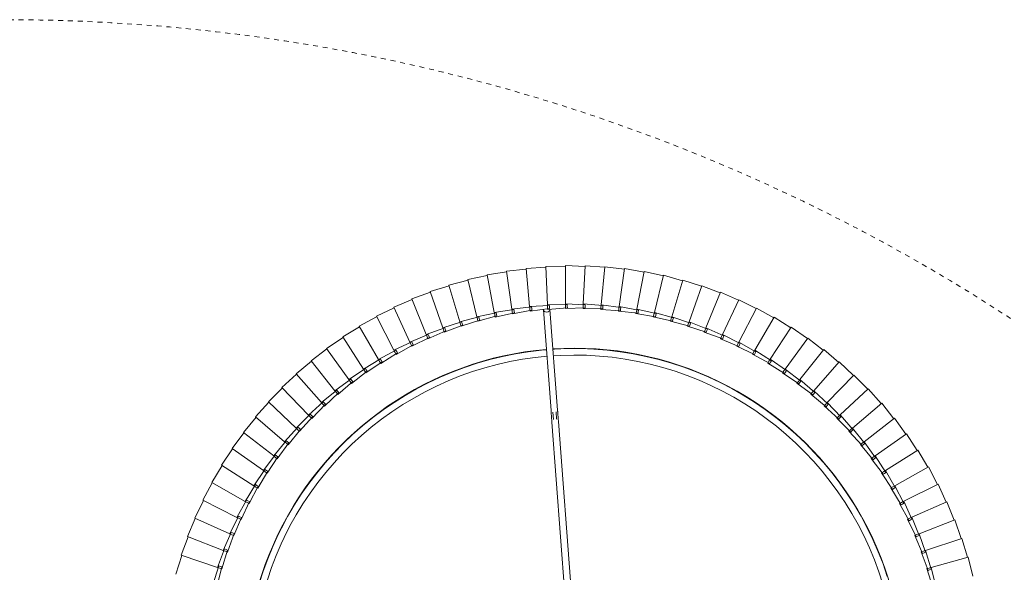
# Model space of a CAD drawing. Header units: millimetres. Extents: x 2868 to 11019, y -1415 to 7989.
# Tile 53 of 83: x 3998 to 4597, y 7379 to 7715. Entities that reach past the tile are written whole.
import ezdxf

# ---------------------------------------------------------------- set-up
doc = ezdxf.new("R2010")
doc.units = ezdxf.units.MM
doc.linetypes.add('Dash', pattern=[6, 3, -3])
doc.layers.add('A-ANNO-DIMS', color=7, linetype='Dash', lineweight=15, true_color=0xd2d2d2)
doc.layers.add('E-LITE-EQPM', color=7, linetype='Continuous', lineweight=20)

# ---------------------------------------------------------------- blocks, each defined once
blk = doc.blocks.new('64314-7L   _Suspended_tensor - 64314-44-7L SAMBA Black_ribbon beige pendant lamp ø450-7L-545827-Planta_PDF')
at = {"layer": 'E-LITE-EQPM'}
for p, q in [((333.14, -876.06), (342.23, -755.31)), ((346.2, -755.8), (337.13, -876.36)), ((130.42, -788.55), (126.76, -777.11)), ((129.44, -776.35), (132.34, -788)), ((561.26, -786.91), (564.87, -775.46)), ((566.79, -776), (563.95, -787.66)), ((104.31, -783.48), (107.97, -794.92)), ((586.43, -793.93), (589.27, -782.26)), ((129.71, -787.61), (107.59, -795.05)), ((129.71, -787.61), (130.08, -787.49)), ((133.91, -798.86), (129.71, -787.61)), ((130.08, -787.49), (131.03, -787.17)), ((131.38, -788.27), (130.42, -788.55)), ((131.03, -787.17), (132.36, -786.72)), ((132.34, -788), (131.38, -788.27)), ((132.36, -786.72), (135.8, -798.22)), ((557.84, -797.13), (562, -785.87)), ((563.89, -786.49), (560.5, -798.01)), ((562.61, -787.29), (561.26, -786.91)), ((562, -785.87), (562.94, -786.18)), ((563.58, -787.56), (562.61, -787.29)), ((562.94, -786.18), (563.89, -786.49)), ((563.95, -787.66), (563.58, -787.56)), ((563.95, -787.66), (586.43, -793.93)), ((107.59, -795.05), (111.8, -806.3)), ((553.94, -807.17), (558.63, -796.12)), ((558.63, -796.12), (559.56, -796.48)), ((559.56, -796.48), (560.49, -796.84)), ((582.65, -805.35), (586.04, -793.83)), ((133.16, -797.96), (111.43, -806.45)), ((133.16, -797.96), (133.52, -797.82)), ((137.9, -808.99), (133.16, -797.96)), ((133.52, -797.82), (134.46, -797.45)), ((134.86, -798.54), (133.91, -798.86)), ((134.46, -797.45), (135.76, -796.94)), ((135.8, -798.22), (134.86, -798.54)), ((135.76, -796.94), (139.76, -808.26)), ((560.49, -796.84), (556.55, -808.18)), ((559.17, -797.57), (557.84, -797.13)), ((560.13, -797.89), (559.17, -797.57)), ((560.5, -798.01), (560.13, -797.89)), ((560.5, -798.01), (582.65, -805.35)), ((111.43, -806.45), (116.17, -817.48)), ((137.11, -808.13), (115.81, -817.65)), ((137.11, -808.13), (137.46, -807.97)), ((142.37, -818.92), (137.11, -808.13)), ((137.46, -807.97), (138.38, -807.56)), ((138.83, -808.63), (137.9, -808.99)), ((138.38, -807.56), (139.66, -806.99)), ((139.76, -808.26), (138.83, -808.63)), ((139.66, -806.99), (144.19, -818.1)), ((549.56, -817.01), (554.78, -806.2)), ((556.6, -807.01), (552.12, -818.14)), ((555.24, -807.67), (553.94, -807.17)), ((554.78, -806.2), (555.69, -806.6)), ((556.19, -808.04), (555.24, -807.67)), ((555.69, -806.6), (556.6, -807.01)), ((556.55, -808.18), (556.19, -808.04)), ((556.55, -808.18), (578.32, -816.57)), ((578.32, -816.57), (582.26, -805.23)), ((115.81, -817.65), (121.07, -828.44)), ((141.53, -818.09), (120.72, -828.63)), ((141.53, -818.09), (141.88, -817.92)), ((147.31, -828.62), (141.53, -818.09)), ((141.88, -817.92), (142.78, -817.46)), ((143.28, -818.51), (142.37, -818.92)), ((142.78, -817.46), (144.03, -816.83)), ((144.19, -818.1), (143.28, -818.51)), ((144.03, -816.83), (149.09, -827.72)), ((544.71, -826.64), (550.44, -816.08)), ((552.23, -816.98), (547.21, -827.89)), ((550.84, -817.58), (549.56, -817.01)), ((550.44, -816.08), (551.33, -816.53)), ((551.76, -817.99), (550.84, -817.58)), ((551.33, -816.53), (552.23, -816.98)), ((552.12, -818.14), (551.76, -817.99)), ((552.12, -818.14), (573.46, -827.57)), ((573.46, -827.57), (577.94, -816.43)), ((147.65, -827.15), (148.87, -826.46)), ((148.87, -826.46), (154.45, -837.09)), ((539.41, -836.01), (545.64, -825.75)), ((547.38, -826.72), (541.85, -837.38)), ((545.96, -827.26), (544.71, -826.64)), ((545.64, -825.75), (546.51, -826.24)), ((546.51, -826.24), (547.38, -826.72)), ((120.72, -828.63), (126.49, -839.16)), ((146.44, -827.84), (126.15, -839.36)), ((146.44, -827.84), (146.78, -827.65)), ((152.71, -838.07), (146.44, -827.84)), ((146.78, -827.65), (147.65, -827.15)), ((148.2, -828.17), (147.31, -828.62)), ((149.09, -827.72), (148.2, -828.17)), ((546.86, -827.71), (545.96, -827.26)), ((547.21, -827.89), (546.86, -827.71)), ((547.21, -827.89), (568.08, -838.33)), ((568.08, -838.33), (573.09, -827.42)), ((151.8, -837.33), (132.09, -849.82)), ((151.8, -837.33), (152.13, -837.13)), ((158.56, -847.26), (151.8, -837.33)), ((152.13, -837.13), (152.98, -836.59)), ((153.58, -837.58), (152.71, -838.07)), ((152.98, -836.59), (154.16, -835.84)), ((154.45, -837.09), (153.58, -837.58)), ((154.16, -835.84), (160.25, -846.19)), ((533.66, -845.12), (540.38, -835.17)), ((542.07, -836.23), (536.03, -846.61)), ((540.63, -836.7), (539.41, -836.01)), ((540.38, -835.17), (541.22, -835.7)), ((541.51, -837.19), (540.63, -836.7)), ((541.22, -835.7), (542.07, -836.23)), ((541.85, -837.38), (541.51, -837.19)), ((541.85, -837.38), (562.19, -848.81)), ((562.19, -848.81), (567.72, -838.16)), ((126.15, -839.36), (132.42, -849.6)), ((527.48, -853.95), (534.67, -844.33)), ((534.67, -844.33), (535.49, -844.9)), ((132.09, -849.82), (138.85, -859.74)), ((157.62, -846.56), (138.53, -859.98)), ((157.62, -846.56), (157.93, -846.34)), ((164.84, -856.15), (157.62, -846.56)), ((157.93, -846.34), (158.76, -845.76)), ((159.4, -846.72), (158.56, -847.26)), ((158.76, -845.76), (159.9, -844.96)), ((160.25, -846.19), (159.4, -846.72)), ((159.9, -844.96), (166.47, -855)), ((536.31, -845.47), (529.78, -855.55)), ((534.85, -845.87), (533.66, -845.12)), ((535.7, -846.4), (534.85, -845.87)), ((535.49, -844.9), (536.31, -845.47)), ((536.03, -846.61), (535.7, -846.4)), ((536.03, -846.61), (555.8, -859)), ((555.8, -859), (561.84, -848.62)), ((163.87, -855.5), (145.44, -869.82)), ((163.87, -855.5), (164.17, -855.26)), ((171.54, -864.73), (163.87, -855.5)), ((164.17, -855.26), (164.97, -854.64)), ((165.66, -855.58), (164.84, -856.15)), ((164.97, -854.64), (166.07, -853.79)), ((166.47, -855), (165.66, -855.58)), ((166.07, -853.79), (173.12, -863.51)), ((520.89, -862.47), (528.53, -853.2)), ((530.11, -854.42), (523.1, -864.17)), ((528.63, -854.75), (527.48, -853.95)), ((528.53, -853.2), (529.32, -853.81)), ((529.46, -855.32), (528.63, -854.75)), ((529.32, -853.81), (530.11, -854.42)), ((529.78, -855.55), (529.46, -855.32)), ((529.78, -855.55), (548.93, -868.88)), ((138.53, -859.98), (145.75, -869.57)), ((171.6, -863.22), (172.66, -862.31)), ((172.66, -862.31), (180.17, -871.68)), ((513.89, -870.66), (521.97, -861.77)), ((522, -863.32), (520.89, -862.47)), ((521.97, -861.77), (522.73, -862.42)), ((522.73, -862.42), (523.49, -863.06)), ((548.93, -868.88), (555.46, -858.8)), ((170.54, -864.13), (152.82, -879.32)), ((170.54, -864.13), (170.83, -863.88)), ((178.65, -872.98), (170.54, -864.13)), ((170.83, -863.88), (171.6, -863.22)), ((172.33, -864.12), (171.54, -864.73)), ((173.12, -863.51), (172.33, -864.12)), ((523.49, -863.06), (516.02, -872.47)), ((522.8, -863.94), (522, -863.32)), ((523.1, -864.17), (522.8, -863.94)), ((523.1, -864.17), (541.59, -878.41)), ((541.59, -878.41), (548.6, -868.65)), ((145.44, -869.82), (153.12, -879.05)), ((177.62, -872.43), (160.65, -888.45)), ((177.62, -872.43), (177.9, -872.16)), ((186.14, -880.88), (177.62, -872.43)), ((177.9, -872.16), (178.63, -871.47)), ((178.63, -871.47), (179.65, -870.51)), ((179.41, -872.33), (178.65, -872.98)), ((180.17, -871.68), (179.41, -872.33)), ((179.65, -870.51), (187.6, -879.51)), ((506.51, -878.51), (515, -870.02)), ((516.46, -871.38), (508.55, -880.42)), ((514.96, -871.56), (513.89, -870.66)), ((515.73, -872.22), (514.96, -871.56)), ((515, -870.02), (515.73, -870.7)), ((515.73, -870.7), (516.46, -871.38)), ((516.02, -872.47), (515.73, -872.22)), ((516.02, -872.47), (533.81, -887.57)), ((152.82, -879.32), (160.94, -888.17)), ((185.09, -880.38), (168.91, -897.19)), ((185.09, -880.38), (185.35, -880.1)), ((194.01, -888.41), (185.09, -880.38)), ((185.35, -880.1), (186.05, -879.37)), ((186.05, -879.37), (187.02, -878.36)), ((186.87, -880.19), (186.14, -880.88)), ((187.6, -879.51), (186.87, -880.19)), ((187.02, -878.36), (195.39, -886.97)), ((333.69, -882.06), (334.02, -877.67)), ((336.01, -877.83), (335.68, -882.24)), ((498.76, -885.99), (507.65, -877.92)), ((509.04, -879.35), (500.71, -887.99)), ((507.53, -879.46), (506.51, -878.51)), ((508.27, -880.15), (507.53, -879.46)), ((507.65, -877.92), (508.34, -878.63)), ((508.55, -880.42), (508.27, -880.15)), ((508.34, -878.63), (509.04, -879.35)), ((508.55, -880.42), (525.59, -896.36)), ((533.81, -887.57), (541.27, -878.17)), ((193.85, -886.91), (194.77, -885.85)), ((194.77, -885.85), (203.54, -894.05)), ((328, -944.34), (332.61, -883.11)), ((336.59, -883.41), (331.99, -944.64)), ((490.66, -893.09), (499.93, -885.46)), ((499.73, -886.99), (498.76, -885.99)), ((499.93, -885.46), (500.59, -886.2)), ((500.59, -886.2), (501.25, -886.95)), ((160.65, -888.45), (169.18, -896.9)), ((192.93, -887.96), (177.58, -905.53)), ((192.93, -887.96), (193.18, -887.66)), ((202.23, -895.55), (192.93, -887.96)), ((193.18, -887.66), (193.85, -886.91)), ((194.7, -887.69), (194.01, -888.41)), ((195.39, -886.97), (194.7, -887.69)), ((482.23, -899.8), (491.85, -892.62)), ((491.85, -892.62), (492.47, -893.39)), ((501.25, -886.95), (492.51, -895.19)), ((500.44, -887.72), (499.73, -886.99)), ((500.71, -887.99), (500.44, -887.72)), ((500.71, -887.99), (516.96, -904.74)), ((525.59, -896.36), (533.5, -887.32)), ((168.91, -897.19), (177.83, -905.22)), ((201.12, -895.15), (186.63, -913.44)), ((201.12, -895.15), (201.37, -894.85)), ((210.78, -902.29), (201.12, -895.15)), ((201.37, -894.85), (201.99, -894.06)), ((201.99, -894.06), (202.86, -892.96)), ((202.88, -894.8), (202.23, -895.55)), ((202.86, -892.96), (212.02, -900.73)), ((203.54, -894.05), (202.88, -894.8)), ((493.1, -894.17), (483.98, -901.98)), ((491.59, -894.14), (490.66, -893.09)), ((492.25, -894.9), (491.59, -894.14)), ((492.51, -895.19), (492.25, -894.9)), ((492.47, -893.39), (493.1, -894.17)), ((492.51, -895.19), (507.94, -912.69)), ((516.96, -904.74), (525.29, -896.09)), ((209.66, -901.95), (196.06, -920.91)), ((209.66, -901.95), (209.88, -901.63)), ((219.64, -908.62), (209.66, -901.95)), ((209.88, -901.63), (210.47, -900.81)), ((210.47, -900.81), (211.28, -899.68)), ((211.4, -901.51), (210.78, -902.29)), ((211.28, -899.68), (220.8, -906.99)), ((212.02, -900.73), (211.4, -901.51)), ((473.49, -906.09), (483.44, -899.38)), ((484.61, -900.99), (475.12, -908.35)), ((483.1, -900.89), (482.23, -899.8)), ((483.73, -901.68), (483.1, -900.89)), ((483.44, -899.38), (484.03, -900.19)), ((483.98, -901.98), (483.73, -901.68)), ((483.98, -901.98), (498.55, -920.2)), ((484.03, -900.19), (484.61, -900.99)), ((507.94, -912.69), (516.68, -904.45)), ((177.58, -905.53), (186.88, -913.12)), ((218.51, -908.32), (205.84, -927.92)), ((218.51, -908.32), (218.72, -908)), ((228.8, -914.5), (218.51, -908.32)), ((218.72, -908), (219.26, -907.15)), ((219.26, -907.15), (220.02, -905.98)), ((220.22, -907.8), (219.64, -908.62)), ((220.02, -905.98), (229.88, -912.83)), ((220.8, -906.99), (220.22, -907.8)), ((464.45, -911.96), (474.72, -905.73)), ((475.81, -907.4), (465.98, -914.3)), ((474.31, -907.22), (473.49, -906.09)), ((474.9, -908.04), (474.31, -907.22)), ((474.72, -905.73), (475.26, -906.57)), ((475.12, -908.35), (474.9, -908.04)), ((475.12, -908.35), (488.81, -927.26)), ((475.26, -906.57), (475.81, -907.4)), ((186.63, -913.44), (196.29, -920.58)), ((227.65, -914.27), (215.94, -934.45)), ((227.65, -914.27), (227.85, -913.93)), ((238.23, -919.95), (227.65, -914.27)), ((227.85, -913.93), (228.35, -913.06)), ((228.35, -913.06), (229.05, -911.85)), ((229.34, -913.67), (228.8, -914.5)), ((229.05, -911.85), (239.23, -918.22)), ((229.88, -912.83), (229.34, -913.67)), ((455.14, -917.38), (465.7, -911.66)), ((466.71, -913.38), (456.56, -919.79)), ((465.21, -913.13), (464.45, -911.96)), ((465.77, -913.97), (465.21, -913.13)), ((465.7, -911.66), (466.2, -912.52)), ((465.98, -914.3), (465.77, -913.97)), ((465.98, -914.3), (478.74, -933.83)), ((466.2, -912.52), (466.71, -913.38)), ((498.55, -920.2), (507.67, -912.4)), ((196.06, -920.91), (206.05, -927.58)), ((237.07, -919.77), (226.34, -940.49)), ((237.07, -919.77), (237.25, -919.42)), ((247.91, -924.93), (237.07, -919.77)), ((237.25, -919.42), (237.71, -918.53)), ((237.71, -918.53), (238.36, -917.29)), ((238.73, -919.08), (238.23, -919.95)), ((238.36, -917.29), (248.83, -923.16)), ((239.23, -918.22), (238.73, -919.08)), ((247.33, -923.54), (247.91, -922.27)), ((247.91, -922.27), (258.65, -927.63)), ((435.8, -926.86), (446.86, -922.18)), ((445.59, -922.36), (456.4, -917.14)), ((446.24, -923.59), (445.59, -922.36)), ((446.86, -922.18), (447.28, -923.08)), ((457.33, -918.91), (446.88, -924.83)), ((455.85, -918.59), (455.14, -917.38)), ((456.36, -919.46), (455.85, -918.59)), ((456.56, -919.79), (456.36, -919.46)), ((456.4, -917.14), (456.87, -918.03)), ((456.56, -919.79), (468.36, -939.92)), ((456.87, -918.03), (457.33, -918.91)), ((488.81, -927.26), (498.29, -919.9)), ((205.84, -927.92), (216.13, -934.1)), ((246.74, -924.81), (237.02, -946.02)), ((246.74, -924.81), (246.91, -924.45)), ((257.82, -929.45), (246.74, -924.81)), ((246.91, -924.45), (247.33, -923.54)), ((248.37, -924.05), (247.91, -924.93)), ((248.83, -923.16), (248.37, -924.05)), ((256.79, -929.02), (257.17, -928.08)), ((257.17, -928.08), (257.69, -926.78)), ((257.69, -926.78), (268.67, -931.63)), ((258.23, -928.54), (257.82, -929.45)), ((258.65, -927.63), (258.23, -928.54)), ((425.81, -930.9), (437.08, -926.74)), ((437.83, -928.59), (426.87, -933.49)), ((436.39, -928.13), (435.8, -926.86)), ((436.82, -929.05), (436.39, -928.13)), ((447.7, -923.99), (436.98, -929.4)), ((437.08, -926.74), (437.45, -927.67)), ((437.45, -927.67), (437.83, -928.59)), ((446.7, -924.49), (446.24, -923.59)), ((446.88, -924.83), (446.7, -924.49)), ((446.88, -924.83), (457.71, -945.5)), ((447.28, -923.08), (447.7, -923.99)), ((478.74, -933.83), (488.57, -926.94)), ((215.94, -934.45), (226.51, -940.13)), ((256.65, -929.38), (247.95, -951.03)), ((256.65, -929.38), (256.79, -929.02)), ((267.93, -933.48), (256.65, -929.38)), ((266.76, -933.47), (259.11, -955.51)), ((266.76, -933.47), (266.89, -933.1)), ((278.23, -937.02), (266.76, -933.47)), ((266.89, -933.1), (267.22, -932.15)), ((267.22, -932.15), (267.67, -930.83)), ((267.67, -930.83), (278.88, -935.14)), ((268.3, -932.55), (267.93, -933.48)), ((268.67, -931.63), (268.3, -932.55)), ((277.45, -935.73), (277.84, -934.38)), ((277.84, -934.38), (289.24, -938.15)), ((405.31, -937.5), (416.92, -934.45)), ((415.64, -934.45), (427.09, -930.84)), ((416.11, -935.76), (415.64, -934.45)), ((427.76, -932.72), (416.57, -937.08)), ((416.92, -934.45), (417.21, -935.41)), ((426.34, -932.19), (425.81, -930.9)), ((426.72, -933.13), (426.34, -932.19)), ((426.87, -933.49), (426.72, -933.13)), ((426.87, -933.49), (435.66, -955.1)), ((427.09, -930.84), (427.42, -931.78)), ((427.42, -931.78), (427.76, -932.72)), ((436.98, -929.4), (436.82, -929.05)), ((436.98, -929.4), (446.8, -950.56)), ((468.36, -939.92), (478.51, -933.5)), ((226.34, -940.49), (237.18, -945.65)), ((277.05, -937.07), (270.47, -959.45)), ((277.05, -937.07), (277.16, -936.69)), ((288.68, -940.07), (277.05, -937.07)), ((277.16, -936.69), (277.45, -935.73)), ((278.55, -936.08), (278.23, -937.02)), ((278.88, -935.14), (278.55, -936.08)), ((287.51, -940.17), (282.01, -962.84)), ((287.51, -940.17), (287.59, -939.85)), ((299.27, -942.61), (287.51, -940.17)), ((287.6, -939.79), (287.84, -938.81)), ((287.84, -938.81), (288.17, -937.45)), ((288.17, -937.45), (299.74, -940.67)), ((288.96, -939.11), (288.68, -940.07)), ((289.24, -938.15), (288.96, -939.11)), ((298.37, -941.39), (298.63, -940.02)), ((298.63, -940.02), (310.34, -942.67)), ((384.27, -942.11), (396.12, -940.19)), ((394.85, -940.06), (406.59, -937.57)), ((395.18, -941.42), (394.85, -940.06)), ((407.07, -939.51), (395.52, -942.77)), ((396.12, -940.19), (396.31, -941.17)), ((405.71, -938.84), (405.31, -937.5)), ((406, -939.81), (405.71, -938.84)), ((406.11, -940.18), (406.01, -939.85)), ((417.49, -936.36), (406.11, -940.18)), ((406.11, -940.18), (412.79, -962.54)), ((406.59, -937.57), (406.83, -938.54)), ((406.83, -938.54), (407.07, -939.51)), ((416.44, -936.72), (416.11, -935.76)), ((416.57, -937.08), (416.44, -936.72)), ((416.57, -937.08), (424.32, -959.09)), ((417.21, -935.41), (417.49, -936.36)), ((457.71, -945.5), (468.16, -939.58)), ((237.02, -946.02), (248.09, -950.66)), ((298.11, -942.76), (293.7, -965.68)), ((298.11, -942.76), (298.18, -942.38)), ((309.97, -944.63), (298.11, -942.76)), ((298.18, -942.38), (298.37, -941.39)), ((299.5, -941.64), (299.27, -942.61)), ((299.74, -940.67), (299.5, -941.64)), ((308.81, -944.84), (305.51, -967.94)), ((308.81, -944.84), (308.87, -944.46)), ((320.75, -946.15), (308.81, -944.84)), ((308.87, -944.46), (309.01, -943.46)), ((309.01, -943.46), (309.21, -942.08)), ((309.21, -942.08), (321.03, -944.17)), ((310.15, -943.65), (309.97, -944.63)), ((310.34, -942.67), (310.15, -943.65)), ((319.61, -946.41), (317.42, -969.64)), ((319.61, -946.41), (319.64, -946.03)), ((331.59, -947.14), (319.61, -946.41)), ((319.64, -946.02), (319.74, -945.02)), ((319.74, -945.02), (319.87, -943.63)), ((319.87, -943.63), (331.78, -945.15)), ((320.89, -945.16), (320.75, -946.15)), ((321.03, -944.17), (320.89, -945.16)), ((330.48, -947.07), (330.53, -946.06)), ((330.53, -946.06), (330.59, -944.67)), ((330.59, -944.67), (342.56, -945.62)), ((331.68, -946.14), (331.59, -947.14)), ((331.78, -945.15), (331.68, -946.14)), ((341.35, -945.19), (353.35, -945.56)), ((341.35, -946.59), (341.35, -945.19)), ((342.56, -945.62), (342.51, -946.61)), ((352.12, -945.2), (364.13, -944.99)), ((352.19, -946.59), (352.12, -945.2)), ((353.35, -945.56), (353.35, -946.56)), ((353.35, -946.56), (353.36, -947.56)), ((362.88, -944.68), (374.87, -943.9)), ((363.02, -946.07), (362.88, -944.68)), ((363.12, -947.08), (363.02, -946.07)), ((375.06, -945.89), (363.16, -947.46)), ((364.13, -944.99), (364.18, -945.99)), ((364.18, -945.99), (364.23, -946.98)), ((373.61, -943.65), (385.54, -942.3)), ((373.81, -945.04), (373.61, -943.65)), ((373.96, -946.03), (373.81, -945.04)), ((374.02, -946.42), (373.96, -946.03)), ((385.83, -944.27), (374.02, -946.42)), ((374.02, -946.42), (377.42, -969.5)), ((374.87, -943.9), (374.96, -944.9)), ((374.96, -944.9), (375.06, -945.89)), ((384.54, -943.48), (384.27, -942.11)), ((384.73, -944.47), (384.54, -943.48)), ((384.81, -944.85), (384.73, -944.47)), ((396.51, -942.14), (384.81, -944.85)), ((384.81, -944.85), (389.32, -967.75)), ((385.54, -942.3), (385.68, -943.29)), ((385.68, -943.29), (385.83, -944.27)), ((395.42, -942.4), (395.18, -941.42)), ((395.52, -942.77), (395.42, -942.4)), ((395.52, -942.77), (401.12, -965.42)), ((396.31, -941.17), (396.51, -942.14)), ((446.8, -950.56), (457.52, -945.15)), ((247.95, -951.03), (259.23, -955.13)), ((330.46, -947.46), (329.4, -970.77)), ((330.46, -947.46), (330.48, -947.07)), ((342.47, -947.61), (330.46, -947.46)), ((341.36, -947.6), (341.35, -946.59)), ((353.36, -947.56), (341.36, -947.98)), ((341.36, -947.98), (341.36, -947.6)), ((341.36, -947.98), (341.41, -971.32)), ((342.51, -946.61), (342.47, -947.61)), ((352.24, -947.6), (352.19, -946.59)), ((352.26, -947.99), (352.24, -947.6)), ((364.23, -946.98), (352.26, -947.99)), ((352.26, -947.99), (353.44, -971.29)), ((363.16, -947.46), (363.12, -947.08)), ((363.16, -947.46), (365.45, -970.68)), ((435.66, -955.1), (446.63, -950.21)), ((259.11, -955.51), (270.58, -959.07)), ((424.32, -959.09), (435.5, -954.73)), ((270.47, -959.45), (282.1, -962.45)), ((282.01, -962.84), (293.77, -965.28)), ((401.12, -965.42), (412.67, -962.16)), ((412.79, -962.54), (424.18, -958.72)), ((293.7, -965.68), (305.56, -967.55)), ((305.51, -967.94), (317.45, -969.24)), ((317.42, -969.64), (329.41, -970.37)), ((353.44, -971.29), (365.4, -970.29)), ((365.45, -970.68), (377.35, -969.11)), ((377.42, -969.5), (389.23, -967.36)), ((389.32, -967.75), (401.01, -965.04)), ((329.4, -970.77), (341.4, -970.92)), ((341.41, -971.32), (353.41, -970.89))]:
    blk.add_line(p, q, dxfattribs=at)
at = {"layer": 'E-LITE-EQPM', "flags": 128}
for points in [[(166.64, -807.61), (163.32, -800.33), (160.29, -792.93), (157.56, -785.41), (155.13, -777.79)], [(160.02, -780.1), (162.54, -787.52), (165.35, -794.84), (168.45, -802.04), (170.25, -805.87)], [(537.23, -782.2), (534.62, -789.76), (531.72, -797.22), (528.52, -804.55), (525.03, -811.74), (521.25, -818.8), (517.2, -825.69), (512.87, -832.42), (508.28, -838.97), (503.43, -845.33), (498.33, -851.49), (492.98, -857.44), (487.41, -863.18), (481.6, -868.69), (475.58, -873.96), (469.36, -878.98), (462.94, -883.75), (456.34, -888.26), (449.56, -892.51), (442.61, -896.48), (435.51, -900.17), (428.27, -903.57), (420.9, -906.68), (413.41, -909.49), (405.82, -912), (398.13, -914.21), (390.36, -916.1), (382.52, -917.68), (374.62, -918.95), (366.68, -919.9), (358.7, -920.54), (350.71, -920.85), (342.71, -920.85), (334.72, -920.52), (333.74, -920.44)], [(334.04, -916.43), (338.56, -916.71), (346.4, -916.89), (354.24, -916.75), (362.06, -916.3), (369.87, -915.53), (377.63, -914.46), (385.35, -913.07), (393, -911.38), (400.58, -909.38), (408.08, -907.08), (415.47, -904.49), (422.76, -901.6), (429.93, -898.42), (436.96, -894.95), (443.85, -891.21), (450.58, -887.2), (457.15, -882.91), (463.54, -878.37), (469.74, -873.58), (475.75, -868.55), (481.55, -863.27), (487.14, -857.77), (492.5, -852.05), (497.63, -846.13), (502.51, -840), (507.15, -833.68), (511.53, -827.18), (515.65, -820.51), (519.5, -813.68), (523.07, -806.7), (526.36, -799.58), (529.37, -792.34), (532.08, -784.99), (534.49, -777.53)], [(329.89, -920.13), (326.74, -919.87), (318.8, -918.91), (310.91, -917.63), (303.07, -916.04), (295.3, -914.13), (287.61, -911.91), (280.02, -909.39), (272.54, -906.57), (265.17, -903.45), (257.94, -900.03), (250.85, -896.33), (243.91, -892.35), (237.13, -888.1), (230.53, -883.58), (224.12, -878.8), (217.91, -873.76), (211.9, -868.48), (206.1, -862.97), (200.53, -857.23), (195.2, -851.26), (190.11, -845.1), (185.26, -838.73), (180.68, -832.17), (176.36, -825.44), (172.32, -818.54), (168.56, -811.48), (166.64, -807.61)], [(170.25, -805.87), (173.79, -812.87), (177.6, -819.71), (181.69, -826.4), (186.04, -832.92), (190.65, -839.27), (195.51, -845.42), (200.61, -851.37), (205.94, -857.12), (211.5, -862.64), (217.28, -867.94), (223.26, -873.01), (229.45, -877.83), (235.81, -882.4), (242.36, -886.71), (249.08, -890.75), (255.95, -894.53), (262.96, -898.02), (270.11, -901.24), (277.39, -904.16), (284.77, -906.79), (292.25, -909.13), (299.83, -911.16), (307.47, -912.89), (315.18, -914.31), (322.94, -915.42), (330.19, -916.17)], [(333.14, -876.06), (333.11, -876.46), (333.08, -876.86), (333.05, -877.26), (333.02, -877.65), (332.99, -878.04), (332.96, -878.43), (332.93, -878.82), (332.9, -879.2), (332.87, -879.58), (332.84, -879.95), (332.82, -880.31), (332.79, -880.67), (332.76, -881.02), (332.74, -881.36), (332.71, -881.69), (332.69, -882.02), (332.67, -882.33), (332.64, -882.64), (332.62, -882.93), (332.61, -883.11)], [(336.59, -883.41), (336.62, -883.13), (336.64, -882.83), (336.66, -882.52), (336.69, -882.2), (336.71, -881.87), (336.74, -881.54), (336.76, -881.19), (336.79, -880.84), (336.82, -880.48), (336.84, -880.11), (336.87, -879.74), (336.9, -879.36), (336.93, -878.98), (336.96, -878.59), (336.99, -878.2), (337.02, -877.81), (337.05, -877.41), (337.08, -877.01), (337.11, -876.62), (337.13, -876.36)]]:
    blk.add_lwpolyline(points, dxfattribs=at)
at = {"layer": 'E-LITE-EQPM'}
for start, end in [(146.2513, 205.69448), (266.23659, 25.14025), (205.69448, 265.12993)]:
    blk.add_arc((346.86, -720.89), 200.2, start, end, dxfattribs=at)
for start_param, end_param in [(0, 0.235309), (3.141593, 6.283185)]:
    blk.add_ellipse((329.99, -944.49), major_axis=(-1.99, 0.15), ratio=0.707107, start_param=start_param, end_param=end_param, dxfattribs=at)

msp = doc.modelspace()

# ---------------------------------------------------------------- linework, layer by layer
at = {"layer": 'A-ANNO-DIMS', "color": 7, "true_color": 0xf0f0f0}
msp.add_circle((3988.61, 6594.11), 1121, dxfattribs=at)

# ---------------------------------------------------------------- block references
at = {"layer": 'E-LITE-EQPM', "extrusion": (0, 0, -1), "rotation": 179.9999950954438}
msp.add_blockref('64314-7L   _Suspended_tensor - 64314-44-7L SAMBA Black_ribbon beige pendant lamp ø450-7L-545827-Planta_PDF', (-3988.61, 6594.11), dxfattribs=at)

doc.saveas('drawing.dxf')
